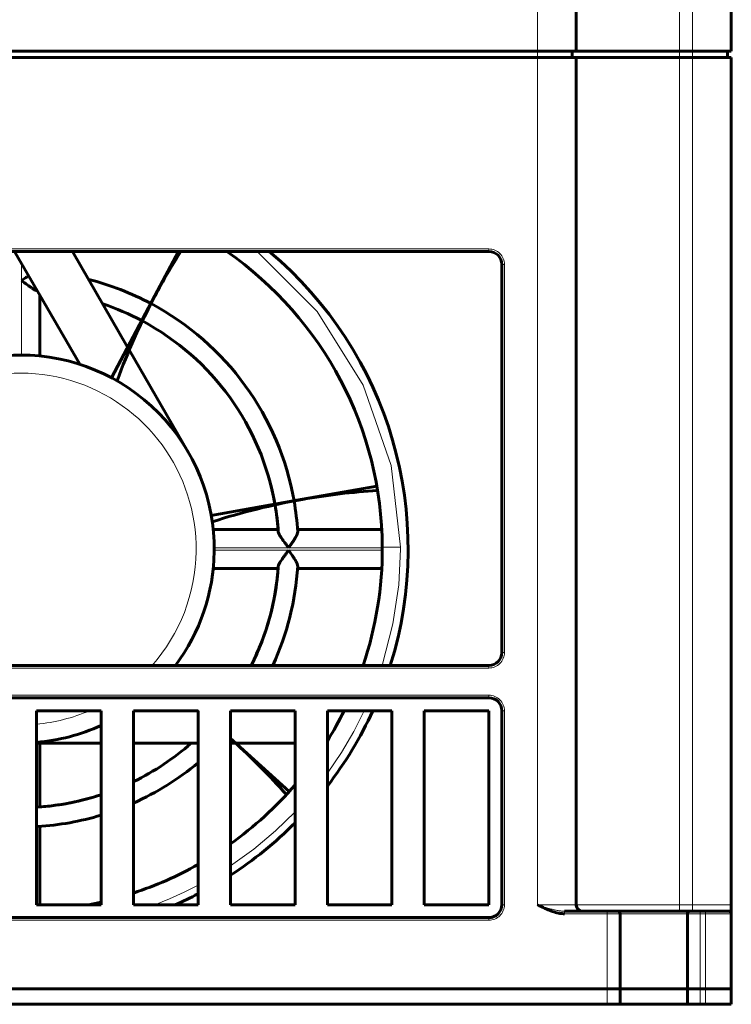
# Model space of a CAD drawing. Header units: millimetres. Extents: x 0 to 420, y 0 to 594.
# Tile 25 of 34: x 150 to 205, y 352 to 428. Entities that reach past the tile are written whole.
import ezdxf

# ---------------------------------------------------------------- set-up
doc = ezdxf.new("R2010")
doc.units = ezdxf.units.MM
doc.linetypes.add('K5LT_BASIC', pattern=[0])
doc.linetypes.add('K5LT_THIN', pattern=[0])
doc.layers.add('Системный слой', color=7, linetype='Continuous')

# ---------------------------------------------------------------- blocks, each defined once
blk = doc.blocks.new('U145')
at = {"layer": 'Системный слой', "color": 150, "linetype": 'K5LT_BASIC', "lineweight": 60, "true_color": 0x0080ff}
for start, end in [(333.25632, 355.69878), (295.94448, 311.40962), (274.30122, 288.20996)]:
    blk.add_arc((150.112, 386.961), 20, start, end, dxfattribs=at)
blk = doc.blocks.new('U146')
at = {"layer": 'Системный слой', "color": 150, "linetype": 'K5LT_BASIC', "lineweight": 60, "true_color": 0x0080ff}
for p, q in [((150.326, 407.626), (150.212, 407.71)), ((150.418, 407.558), (150.326, 407.626)), ((150.459, 407.528), (150.418, 407.558)), ((150.479, 407.513), (150.459, 407.528)), ((150.488, 407.506), (150.479, 407.513)), ((150.493, 407.503), (150.488, 407.506)), ((150.535, 407.471), (150.493, 407.503)), ((150.606, 407.419), (150.535, 407.471)), ((150.634, 407.398), (150.606, 407.419)), ((150.647, 407.389), (150.634, 407.398)), ((150.652, 407.385), (150.647, 407.389)), ((150.655, 407.383), (150.652, 407.385)), ((150.656, 407.382), (150.655, 407.383)), ((150.657, 407.381), (150.656, 407.382)), ((150.658, 407.38), (150.657, 407.381)), ((150.659, 407.38), (150.658, 407.38)), ((150.66, 407.379), (150.659, 407.38)), ((150.661, 407.379), (150.66, 407.379)), ((150.661, 407.378), (150.661, 407.379)), ((150.662, 407.378), (150.661, 407.378)), ((150.661, 407.378), (150.661, 407.378)), ((150.662, 407.377), (150.662, 407.378)), ((150.662, 407.378), (150.662, 407.378)), ((150.662, 407.378), (150.662, 407.378)), ((150.663, 407.377), (150.662, 407.377)), ((150.664, 407.376), (150.663, 407.377)), ((150.673, 407.369), (150.664, 407.376)), ((150.664, 407.376), (150.664, 407.376)), ((150.678, 407.366), (150.673, 407.369)), ((150.681, 407.364), (150.678, 407.366)), ((150.682, 407.363), (150.681, 407.364)), ((150.683, 407.362), (150.682, 407.363)), ((150.694, 407.354), (150.683, 407.362)), ((150.701, 407.349), (150.694, 407.354)), ((150.705, 407.346), (150.701, 407.349)), ((150.706, 407.345), (150.705, 407.346)), ((150.707, 407.344), (150.706, 407.345)), ((150.731, 407.327), (150.707, 407.344)), ((150.744, 407.318), (150.731, 407.327)), ((150.75, 407.313), (150.744, 407.318)), ((150.753, 407.311), (150.75, 407.313)), ((150.755, 407.31), (150.753, 407.311)), ((150.756, 407.31), (150.755, 407.31)), ((150.802, 407.276), (150.756, 407.31)), ((150.824, 407.26), (150.802, 407.276)), ((150.835, 407.253), (150.824, 407.26)), ((150.84, 407.249), (150.835, 407.253)), ((150.843, 407.247), (150.84, 407.249)), ((150.89, 407.214), (150.843, 407.247)), ((150.944, 407.176), (150.89, 407.214)), ((150.97, 407.158), (150.944, 407.176)), ((150.982, 407.15), (150.97, 407.158)), ((150.988, 407.146), (150.982, 407.15)), ((150.991, 407.144), (150.988, 407.146)), ((150.993, 407.143), (150.991, 407.144)), ((150.997, 407.14), (150.993, 407.143)), ((151, 407.138), (150.997, 407.14)), ((151.002, 407.136), (151, 407.138)), ((151.004, 407.135), (151.002, 407.136)), ((151.005, 407.134), (151.004, 407.135)), ((151.006, 407.134), (151.005, 407.134)), ((151.006, 407.133), (151.006, 407.134)), ((151.006, 407.134), (151.006, 407.134)), ((151.007, 407.133), (151.006, 407.133)), ((151.008, 407.132), (151.007, 407.133)), ((151.01, 407.131), (151.008, 407.132)), ((151.012, 407.13), (151.01, 407.131)), ((151.013, 407.129), (151.012, 407.13)), ((151.014, 407.129), (151.013, 407.129)), ((151.022, 407.123), (151.014, 407.129)), ((151.028, 407.119), (151.022, 407.123)), ((151.031, 407.117), (151.028, 407.119)), ((151.032, 407.116), (151.031, 407.117)), ((151.033, 407.116), (151.032, 407.116)), ((151.052, 407.104), (151.033, 407.116)), ((151.062, 407.097), (151.052, 407.104)), ((151.067, 407.094), (151.062, 407.097)), ((151.07, 407.092), (151.067, 407.094)), ((151.071, 407.091), (151.07, 407.092)), ((151.108, 407.068), (151.071, 407.091)), ((151.127, 407.056), (151.108, 407.068)), ((151.136, 407.051), (151.127, 407.056)), ((151.14, 407.048), (151.136, 407.051)), ((151.142, 407.047), (151.14, 407.048)), ((151.164, 407.034), (151.142, 407.047)), ((151.219, 407.003), (151.164, 407.034)), ((151.245, 406.989), (151.219, 407.003)), ((151.258, 406.982), (151.245, 406.989)), ((151.264, 406.979), (151.258, 406.982)), ((151.267, 406.978), (151.264, 406.979)), ((151.424, 406.919), (151.267, 406.978))]:
    blk.add_line(p, q, dxfattribs=at)
blk = doc.blocks.new('U147')
at = {"layer": 'Системный слой', "color": 150, "linetype": 'K5LT_BASIC', "lineweight": 60, "true_color": 0x0080ff}
for start, end in [(9.98777, 14.15841), (4.30122, 9.8305)]:
    blk.add_arc((150.112, 386.961), 20, start, end, dxfattribs=at)
blk = doc.blocks.new('U148')
at = {"layer": 'Системный слой', "color": 150, "linetype": 'K5LT_BASIC', "lineweight": 60, "true_color": 0x0080ff}
for p, q in [((151.394, 366.995), (151.362, 366.985)), ((151.424, 367.002), (151.394, 366.995)), ((151.452, 367.006), (151.424, 367.002))]:
    blk.add_line(p, q, dxfattribs=at)
blk = doc.blocks.new('U149')
at = {"layer": 'Системный слой', "color": 150, "linetype": 'K5LT_BASIC', "lineweight": 60, "true_color": 0x0080ff}
for start, end in [(333.25632, 356.15842), (295.94448, 311.40962), (273.84158, 288.20996)]:
    blk.add_arc((150.112, 386.961), 20, start, end, dxfattribs=at)
blk = doc.blocks.new('U153')
at = {"layer": 'Системный слой', "color": 150, "linetype": 'K5LT_BASIC', "lineweight": 60, "true_color": 0x0080ff}
for p, q in [((151.394, 365.506), (151.362, 365.512)), ((151.424, 365.502), (151.394, 365.506)), ((151.452, 365.502), (151.424, 365.502))]:
    blk.add_line(p, q, dxfattribs=at)
blk = doc.blocks.new('U158')
at = {"layer": 'Системный слой', "color": 150, "linetype": 'K5LT_BASIC', "lineweight": 60, "true_color": 0x0080ff}
for start, end in [(61.98521, 75.75928), (9.98521, 61.95209), (3.5732, 9.95209)]:
    blk.add_arc((150.112, 386.961), 21.5, start, end, dxfattribs=at)
blk = doc.blocks.new('U159')
at = {"layer": 'Системный слой', "color": 150, "linetype": 'K5LT_BASIC', "lineweight": 60, "true_color": 0x0080ff}
for p, q in [((150.663, 408.03), (150.662, 408.03)), ((150.664, 408.03), (150.663, 408.03)), ((150.665, 408.031), (150.664, 408.031)), ((150.664, 408.031), (150.664, 408.03)), ((150.666, 408.032), (150.665, 408.031)), ((150.668, 408.034), (150.666, 408.032)), ((150.671, 408.035), (150.668, 408.034)), ((150.672, 408.036), (150.671, 408.035)), ((150.673, 408.037), (150.672, 408.036)), ((150.683, 408.044), (150.673, 408.037)), ((150.69, 408.048), (150.683, 408.044)), ((150.694, 408.051), (150.69, 408.048)), ((150.696, 408.052), (150.694, 408.051)), ((150.697, 408.053), (150.696, 408.052)), ((150.72, 408.068), (150.697, 408.053)), ((150.732, 408.076), (150.72, 408.068)), ((150.738, 408.08), (150.732, 408.076)), ((150.741, 408.082), (150.738, 408.08)), ((150.742, 408.083), (150.741, 408.082)), ((150.743, 408.083), (150.742, 408.083)), ((150.744, 408.084), (150.743, 408.084)), ((150.743, 408.084), (150.743, 408.083)), ((150.745, 408.085), (150.744, 408.084)), ((150.746, 408.086), (150.745, 408.085)), ((150.75, 408.088), (150.746, 408.086)), ((150.215, 407.713), (150.212, 407.71)), ((150.424, 407.864), (150.215, 407.713)), ((150.546, 407.949), (150.424, 407.864)), ((150.6, 407.986), (150.546, 407.949)), ((150.625, 408.004), (150.6, 407.986)), ((150.637, 408.012), (150.625, 408.004)), ((150.643, 408.016), (150.637, 408.012)), ((150.646, 408.018), (150.643, 408.016)), ((150.648, 408.019), (150.646, 408.018)), ((150.653, 408.023), (150.648, 408.019)), ((150.657, 408.026), (150.653, 408.023)), ((150.659, 408.027), (150.657, 408.026)), ((150.661, 408.029), (150.659, 408.027)), ((150.662, 408.03), (150.661, 408.029))]:
    blk.add_line(p, q, dxfattribs=at)
blk = doc.blocks.new('U160')
at = {"layer": 'Системный слой', "color": 150, "linetype": 'K5LT_BASIC', "lineweight": 60, "true_color": 0x0080ff}
for start, end in [(61.98777, 71.40962), (9.98777, 61.8305), (3.84158, 9.8305)]:
    blk.add_arc((150.112, 386.961), 20, start, end, dxfattribs=at)
blk = doc.blocks.new('U161')
at = {"layer": 'Системный слой', "color": 150, "linetype": 'K5LT_BASIC', "lineweight": 60, "true_color": 0x0080ff}
for start, end in [(335.25348, 356.4268), (294.01506, 309.75715), (273.5732, 286.89973)]:
    blk.add_arc((150.112, 386.961), 21.5, start, end, dxfattribs=at)
blk = doc.blocks.new('U163')
at = {"layer": 'Системный слой', "color": 150, "linetype": 'K5LT_BASIC', "lineweight": 60, "true_color": 0x0080ff}
for p, q in [((156.362, 371.961), (151.362, 371.961)), ((163.862, 371.961), (158.862, 371.961)), ((166.754, 371.961), (166.362, 371.961)), ((171.362, 371.961), (166.762, 371.961))]:
    blk.add_line(p, q, dxfattribs=at)
blk = doc.blocks.new('U164')
at = {"layer": 'Системный слой', "color": 7, "linetype": 'K5LT_THIN', "lineweight": 18}
for p, q in [((131.799, 409.961), (127.272, 405.473)), ((173.072, 405.324), (168.424, 409.961)), ((127.272, 405.473), (123.917, 400.309)), ((176.641, 399.631), (173.072, 405.324)), ((123.917, 400.309), (121.775, 394.796)), ((178.791, 393.43), (176.641, 399.631)), ((121.775, 394.796), (120.8, 389.234)), ((179.511, 387.111), (178.791, 393.43)), ((120.8, 389.234), (120.712, 386.961))]:
    blk.add_line(p, q, dxfattribs=at)
blk = doc.blocks.new('U165')
at = {"layer": 'Системный слой', "color": 150, "linetype": 'K5LT_BASIC', "lineweight": 60, "true_color": 0x0080ff}
for start, end in [(51.87867, 51.9827), (48, 48.31892)]:
    blk.add_arc((131.481, 333.137), 52.452, start, end, dxfattribs=at)
blk = doc.blocks.new('U166')
at = {"layer": 'Системный слой', "color": 7, "linetype": 'K5LT_THIN', "lineweight": 18}
for p, q in [((120.712, 386.81), (120.854, 384.075)), ((179.38, 384.183), (179.512, 386.961)), ((120.854, 384.075), (121.298, 381.117)), ((178.937, 381.175), (179.38, 384.183)), ((121.298, 381.117), (122.123, 377.961)), ((178.1, 377.961), (178.937, 381.175)), ((123.501, 374.461), (124.319, 372.851)), ((175.905, 372.851), (176.722, 374.461)), ((124.319, 372.851), (125.27, 371.237)), ((174.953, 371.237), (175.905, 372.851)), ((125.27, 371.237), (126.362, 369.632)), ((173.862, 369.632), (174.953, 371.237)), ((128.862, 366.643), (130.379, 365.166)), ((169.844, 365.166), (171.362, 366.643)), ((130.379, 365.166), (132.047, 363.765)), ((168.176, 363.765), (169.844, 365.166)), ((132.047, 363.765), (133.862, 362.46)), ((166.362, 362.46), (168.176, 363.765)), ((136.362, 360.974), (137.448, 360.428)), ((162.776, 360.428), (163.862, 360.974)), ((137.448, 360.428), (138.566, 359.923)), ((161.657, 359.923), (162.776, 360.428)), ((138.566, 359.923), (139.714, 359.461)), ((160.509, 359.461), (161.657, 359.923))]:
    blk.add_line(p, q, dxfattribs=at)
blk = doc.blocks.new('U168')
at = {"layer": 'Системный слой', "color": 150, "linetype": 'K5LT_BASIC', "lineweight": 60, "true_color": 0x0080ff}
for start, end in [(180.29368, 198.74892), (341.25037, 0.29368), (206.51427, 211.98226), (328.01805, 333.48481), (220.62975, 234.52406), (305.47538, 319.36947), (240.5893, 251.79005), (288.21002, 299.41109), (257.10158, 259.15602), (280.84425, 282.89728)]:
    blk.add_arc((150.112, 386.961), 28, start, end, dxfattribs=at)
blk = doc.blocks.new('U169')
at = {"layer": 'Системный слой', "color": 150, "linetype": 'K5LT_BASIC', "lineweight": 60, "true_color": 0x0080ff}
for start, end in [(90, 216.8699), (323.1301, 359.22125), (245.37568, 265.21981), (274.78019, 294.62432)]:
    blk.add_arc((150.112, 386.961), 15, start, end, dxfattribs=at)
blk = doc.blocks.new('U170')
at = {"layer": 'Системный слой', "color": 7, "linetype": 'K5LT_THIN', "lineweight": 18}
for start, end in [(359.22125, 221.4346), (318.5654, 359.22125), (246.79743, 264.7264), (275.2736, 293.20257)]:
    blk.add_arc((150.112, 386.961), 13.6, start, end, dxfattribs=at)
blk = doc.blocks.new('U174')
at = {"layer": 'Системный слой', "color": 150, "linetype": 'K5LT_BASIC', "lineweight": 60, "true_color": 0x0080ff}
for p, q in [((202.712, 358.961), (202.112, 358.961)), ((204.912, 358.961), (203.111, 358.961)), ((204.912, 358.961), (204.912, 358.961))]:
    blk.add_line(p, q, dxfattribs=at)
blk = doc.blocks.new('U175')
at = {"layer": 'Системный слой', "color": 150, "linetype": 'K5LT_BASIC', "lineweight": 60, "true_color": 0x0080ff}
for start, end in [(0, 90), (90, 90.00926)]:
    blk.add_arc((204.912, 358.761), 0.2, start, end, dxfattribs=at)
blk = doc.blocks.new('U176')
at = {"layer": 'Системный слой', "color": 150, "linetype": 'K5LT_BASIC', "lineweight": 60, "true_color": 0x0080ff}
for p, q in [((205.112, 359.461), (205.112, 359.091)), ((205.112, 358.761), (205.112, 358.761))]:
    blk.add_line(p, q, dxfattribs=at)
blk = doc.blocks.new('U178')
at = {"layer": 'Системный слой', "color": 150, "linetype": 'K5LT_BASIC', "lineweight": 60, "true_color": 0x0080ff}
for start, end in [(179.9999, 270), (270, 270.01275)]:
    blk.add_arc((193.612, 359.461), 0.5, start, end, dxfattribs=at)
blk = doc.blocks.new('U179')
at = {"layer": 'Системный слой', "color": 150, "linetype": 'K5LT_BASIC', "lineweight": 60, "true_color": 0x0080ff}
for start, end in [(129.94451, 197.4576), (342.5424, 50.05549), (204.62432, 217.65846), (322.34154, 335.37568), (224.90053, 237.20283), (302.79717, 315.09947), (242.72039, 246.44354), (293.55646, 297.27961)]:
    blk.add_arc((150.112, 386.961), 30, start, end, dxfattribs=at)
blk = doc.blocks.new('U180')
at = {"layer": 'Системный слой', "color": 150, "linetype": 'K5LT_BASIC', "lineweight": 60, "true_color": 0x0080ff}
for q in [(195.512, 358.961), (196.312, 358.961)]:
    blk.add_line((196.312, 358.961), q, dxfattribs=at)
blk = doc.blocks.new('U181')
at = {"layer": 'Системный слой', "color": 150, "linetype": 'K5LT_BASIC', "lineweight": 60, "true_color": 0x0080ff}
for q in [(205.112, 359.461), (205.112, 358.761)]:
    blk.add_line((205.112, 359.461), q, dxfattribs=at)
blk = doc.blocks.new('U182')
at = {"layer": 'Системный слой', "color": 150, "linetype": 'K5LT_BASIC', "lineweight": 60, "true_color": 0x0080ff}
for p in [(202.712, 358.961), (201.912, 358.961)]:
    blk.add_line(p, (201.912, 358.961), dxfattribs=at)

msp = doc.modelspace()

# ---------------------------------------------------------------- linework, layer by layer
at = {"layer": 'Системный слой', "color": 7, "linetype": 'K5LT_THIN', "lineweight": 18}
for p, q in [((190.112, 425.461), (190.112, 493.961)), ((201.112, 432.961), (201.112, 425.461)), ((202.112, 432.961), (202.112, 425.461)), ((190.112, 425.461), (190.112, 424.961)), ((190.112, 424.961), (190.112, 359.461)), ((201.112, 425.461), (201.112, 424.961)), ((201.112, 424.961), (201.112, 359.461)), ((202.112, 425.461), (202.112, 424.961)), ((202.112, 424.961), (202.112, 359.461)), ((113.862, 410.161), (186.361, 410.161)), ((186.361, 410.161), (186.362, 409.961)), ((150.212, 409.02), (150.212, 407.71)), ((187.562, 408.961), (187.362, 408.961)), ((187.562, 408.961), (187.562, 378.961)), ((150.212, 407.71), (150.212, 401.96)), ((165.111, 387.061), (170.861, 387.061)), ((170.861, 386.861), (165.111, 386.861)), ((170.861, 387.061), (178.111, 387.061)), ((178.111, 386.861), (170.861, 386.861)), ((179.511, 387.111), (178.111, 387.104)), ((179.512, 386.961), (179.511, 387.111)), ((187.562, 378.961), (187.362, 378.961)), ((186.362, 377.761), (113.862, 377.761)), ((186.362, 377.761), (186.362, 377.961)), ((113.862, 375.661), (186.361, 375.661)), ((186.361, 375.661), (186.362, 375.461)), ((187.562, 374.461), (187.362, 374.461)), ((187.562, 374.461), (187.562, 359.461)), ((187.362, 359.461), (187.562, 359.461)), ((190.112, 359.461), (193.112, 359.461)), ((201.112, 359.461), (193.112, 359.461)), ((201.112, 359.461), (201.112, 358.961)), ((201.112, 359.461), (202.112, 359.461)), ((202.112, 359.461), (205.112, 359.461)), ((202.112, 359.461), (202.112, 358.961)), ((192.212, 358.761), (192.212, 358.961)), ((195.512, 358.761), (192.212, 358.761)), ((195.512, 358.961), (195.512, 358.761)), ((196.512, 358.761), (195.512, 358.761)), ((195.512, 352.961), (195.512, 358.761)), ((196.512, 358.761), (201.712, 358.761)), ((202.712, 358.761), (201.712, 358.761)), ((202.712, 358.961), (202.712, 358.761)), ((202.712, 358.761), (202.712, 352.961)), ((203.112, 358.761), (202.712, 358.761)), ((205.112, 358.761), (203.112, 358.761)), ((203.112, 358.761), (203.112, 352.961)), ((186.362, 358.261), (113.862, 358.261)), ((186.362, 358.261), (186.362, 358.461)), ((195.512, 352.961), (195.512, 351.761)), ((202.712, 352.961), (202.712, 351.761)), ((203.112, 352.961), (203.112, 351.761))]:
    msp.add_line(p, q, dxfattribs=at)
at = {"layer": 'Системный слой', "color": 150, "linetype": 'K5LT_BASIC', "lineweight": 60, "true_color": 0x0080ff}
for p, q in [((193.112, 425.461), (193.112, 493.961)), ((205.112, 478.227), (205.112, 425.461)), ((190.112, 425.461), (110.112, 425.461)), ((110.112, 424.961), (190.112, 424.961)), ((193.112, 425.461), (190.112, 425.461)), ((190.112, 424.961), (193.112, 424.961)), ((192.812, 424.961), (192.812, 425.461)), ((201.112, 425.461), (193.112, 425.461)), ((193.112, 359.461), (193.112, 424.961)), ((193.112, 424.961), (201.112, 424.961)), ((202.112, 425.461), (201.112, 425.461)), ((202.112, 424.961), (201.112, 424.961)), ((205.112, 425.461), (202.112, 425.461)), ((202.112, 424.961), (205.112, 424.961)), ((204.812, 424.961), (204.812, 425.461)), ((205.112, 424.961), (205.112, 359.461)), ((113.862, 409.961), (186.362, 409.961)), ((154.703, 401.241), (149.668, 409.961)), ((154.153, 409.961), (158.415, 402.578)), ((160.525, 406.532), (162.343, 409.961)), ((187.362, 408.961), (187.362, 378.961)), ((151.612, 406.595), (151.612, 401.885)), ((157.154, 400.205), (160.525, 406.532)), ((158.543, 402.358), (163.102, 394.461)), ((171.946, 390.804), (177.686, 391.823)), ((164.884, 389.565), (171.946, 390.804)), ((165.036, 388.461), (170.055, 388.461)), ((171.559, 388.461), (178.071, 388.461)), ((170.055, 385.461), (165.036, 385.461)), ((178.071, 385.461), (171.559, 385.461)), ((178.071, 385.461), (171.559, 385.461)), ((186.362, 377.961), (113.862, 377.961)), ((113.862, 375.461), (186.362, 375.461)), ((151.362, 374.461), (156.362, 374.461)), ((151.362, 359.461), (151.362, 374.461)), ((156.362, 374.461), (156.362, 359.461)), ((158.862, 374.461), (163.862, 374.461)), ((158.862, 359.461), (158.862, 374.461)), ((163.862, 374.461), (163.862, 359.461)), ((166.362, 374.461), (171.362, 374.461)), ((166.362, 359.461), (166.362, 374.461)), ((171.362, 374.461), (171.362, 359.461)), ((173.862, 359.461), (173.862, 374.461)), ((173.862, 374.461), (178.862, 374.461)), ((178.862, 374.461), (178.862, 359.461)), ((181.362, 374.461), (186.362, 374.461)), ((181.362, 359.461), (181.362, 374.461)), ((186.362, 374.461), (186.362, 359.461)), ((187.362, 374.461), (187.362, 359.461)), ((166.362, 372.321), (166.583, 372.122)), ((151.612, 371.961), (151.612, 367.017)), ((166.583, 372.122), (170.92, 368.225)), ((151.612, 365.513), (151.612, 359.461)), ((156.362, 359.461), (151.362, 359.461)), ((163.862, 359.461), (158.862, 359.461)), ((171.362, 359.461), (166.362, 359.461)), ((178.862, 359.461), (173.862, 359.461)), ((186.362, 359.461), (181.362, 359.461)), ((205.112, 359.091), (205.112, 359.46)), ((192.212, 358.961), (195.512, 358.961)), ((195.512, 358.961), (192.212, 358.961)), ((193.612, 358.961), (193.612, 358.961)), ((195.512, 358.961), (196.312, 358.961)), ((201.912, 358.961), (196.312, 358.961)), ((196.512, 352.961), (196.512, 358.761)), ((201.112, 358.961), (201.096, 358.961)), ((201.712, 358.761), (201.712, 352.961)), ((202.712, 358.961), (201.912, 358.961)), ((203.111, 358.961), (202.712, 358.961)), ((202.712, 358.961), (203.111, 358.961)), ((204.912, 358.961), (203.111, 358.961)), ((204.912, 358.961), (203.111, 358.961)), ((205.112, 358.761), (205.112, 352.961)), ((186.362, 358.461), (113.862, 358.461)), ((195.512, 352.961), (104.712, 352.961)), ((104.712, 352.961), (195.512, 352.961)), ((196.512, 352.961), (195.512, 352.961)), ((195.512, 352.961), (196.512, 352.961)), ((196.512, 352.961), (201.712, 352.961)), ((196.512, 351.761), (196.512, 352.961)), ((196.512, 352.961), (201.712, 352.961)), ((201.712, 352.961), (201.712, 351.761)), ((202.712, 352.961), (201.712, 352.961)), ((201.712, 352.961), (202.712, 352.961)), ((203.112, 352.961), (202.712, 352.961)), ((202.712, 352.961), (203.112, 352.961)), ((205.112, 352.961), (203.112, 352.961)), ((203.112, 352.961), (205.112, 352.961)), ((205.112, 352.961), (205.112, 351.761)), ((104.712, 351.761), (195.512, 351.761)), ((195.512, 351.761), (196.512, 351.761)), ((196.512, 351.761), (201.712, 351.761)), ((201.712, 351.761), (202.712, 351.761)), ((202.712, 351.761), (203.112, 351.761)), ((203.112, 351.761), (205.112, 351.761))]:
    msp.add_line(p, q, dxfattribs=at)
for centre, radius, start, end in [((206.843, 381.905), 52.452, 147.66239, 152), ((150.112, 386.961), 28, 0.29368, 55.22806), ((186.362, 408.961), 1, 0, 90), ((206.843, 381.905), 52.452, 152, 159.86579), ((150.112, 386.961), 15, 359.22125, 90), ((181.055, 339.143), 52.452, 93.6204, 100), ((181.055, 339.143), 52.452, 100, 107.86579), ((186.362, 378.961), 1, 270, 0), ((186.362, 374.461), 1, 0, 90), ((131.481, 333.137), 52.452, 41.6204, 48), ((186.362, 359.461), 1, 270, 0), ((193.612, 359.461), 0.5, 180, 269.9976), ((193.612, 359.461), 0.5, 180, 269.99702), ((196.312, 358.761), 0.2, 0, 90.00928), ((196.312, 358.761), 0.2, 0, 90.00943), ((201.912, 358.761), 0.2, 90.00135, 180), ((204.912, 358.761), 0.2, 0, 90.00842), ((204.912, 358.761), 0.2, 0, 90.00249)]:
    msp.add_arc(centre, radius, start, end, dxfattribs=at)
at = {"layer": 'Системный слой', "color": 7, "linetype": 'K5LT_THIN', "lineweight": 18}
for points, knots in [([(186.361, 410.161), (186.52, 410.161), (186.674, 410.13), (186.967, 410.009), (187.098, 409.921), (187.322, 409.697), (187.409, 409.567), (187.531, 409.273), (187.562, 409.12), (187.562, 408.961)], [0, 0, 0, 0, 0.25, 0.25, 0.5, 0.5, 0.75, 0.75, 1, 1, 1, 1]), ([(187.562, 378.961), (187.562, 378.802), (187.531, 378.648), (187.41, 378.355), (187.322, 378.225), (187.098, 378), (186.968, 377.913), (186.674, 377.791), (186.521, 377.761), (186.362, 377.761)], [0, 0, 0, 0, 0.25, 0.25, 0.5, 0.5, 0.75, 0.75, 1, 1, 1, 1]), ([(186.361, 375.661), (186.52, 375.661), (186.674, 375.63), (186.967, 375.509), (187.098, 375.421), (187.322, 375.197), (187.409, 375.067), (187.531, 374.773), (187.562, 374.62), (187.562, 374.461)], [0, 0, 0, 0, 0.25, 0.25, 0.5, 0.5, 0.75, 0.75, 1, 1, 1, 1]), ([(187.562, 359.461), (187.562, 359.302), (187.531, 359.148), (187.41, 358.855), (187.322, 358.724), (187.098, 358.5), (186.968, 358.413), (186.674, 358.291), (186.521, 358.261), (186.362, 358.261)], [0, 0, 0, 0, 0.25, 0.25, 0.5, 0.5, 0.75, 0.75, 1, 1, 1, 1]), ([(192.212, 358.961), (192.21, 358.961), (192.132, 358.961), (191.968, 358.969), (191.709, 359.005), (191.417, 359.064), (191.095, 359.148), (190.756, 359.249), (190.426, 359.356), (190.212, 359.427), (190.112, 359.461)], [0, 0, 0, 0, 0.002802, 0.113846, 0.23733, 0.375054, 0.531651, 0.697479, 0.857332, 1, 1, 1, 1]), ([(205.112, 359.461), (205.112, 359.343), (205.09, 359.225), (205.034, 359.082), (205.012, 359.041), (204.964, 358.98), (204.938, 358.961), (204.912, 358.961)], [0, 0, 0, 0, 0.5, 0.5, 0.75, 0.75, 1, 1, 1, 1]), ([(203.111, 358.961), (203.111, 358.961), (203.111, 358.939), (203.112, 358.865), (203.112, 358.813), (203.112, 358.761)], [0.0000012, 0.0000012, 0.0000012, 0.0000012, 0.5000006, 0.5000006, 1, 1, 1, 1])]:
    msp.add_open_spline(points, degree=3, knots=knots, dxfattribs=at)
at = {"layer": 'Системный слой', "color": 150, "linetype": 'K5LT_BASIC', "lineweight": 60, "true_color": 0x0080ff}
for points, knots in [([(170.067, 388.301), (170.07, 388.254), (170.09, 388.193), (170.147, 388.079), (170.17, 388.037), (170.212, 387.969), (170.227, 387.945), (170.251, 387.908), (170.263, 387.889), (170.276, 387.869), (170.285, 387.856), (170.29, 387.848), (170.323, 387.798), (170.358, 387.748), (170.417, 387.664), (170.439, 387.635), (170.472, 387.588), (170.489, 387.564), (170.512, 387.533), (170.523, 387.519), (170.529, 387.51), (170.531, 387.507), (170.55, 387.482), (170.585, 387.434), (170.694, 387.286), (170.768, 387.187), (170.861, 387.061)], [0, 0, 0, 0, 0.25, 0.25, 0.375, 0.375, 0.4375, 0.4375, 0.46875, 0.484375, 0.484375, 0.5, 0.5, 0.625, 0.625, 0.6875, 0.6875, 0.71875, 0.734375, 0.746094, 0.746094, 0.75, 0.75, 0.875, 0.875, 1, 1, 1, 1]), ([(170.861, 387.061), (170.927, 387.152), (170.987, 387.234), (171.065, 387.344), (171.089, 387.379), (171.123, 387.427), (171.139, 387.451), (171.154, 387.473), (171.164, 387.487), (171.168, 387.493), (171.218, 387.566), (171.258, 387.627), (171.312, 387.712), (171.329, 387.739), (171.354, 387.778), (171.361, 387.791), (171.376, 387.816), (171.383, 387.828), (171.512, 388.047), (171.576, 388.203), (171.57, 388.301)], [0, 0, 0, 0, 0.125, 0.125, 0.1875, 0.1875, 0.21875, 0.234375, 0.234375, 0.25, 0.25, 0.375, 0.375, 0.4375, 0.4375, 0.46875, 0.46875, 0.5, 0.5, 1, 1, 1, 1]), ([(170.861, 386.861), (170.768, 386.734), (170.694, 386.635), (170.612, 386.524), (170.589, 386.494), (170.563, 386.457), (170.555, 386.446), (170.545, 386.433), (170.54, 386.426), (170.536, 386.42), (170.534, 386.418), (170.533, 386.416), (170.533, 386.417), (170.482, 386.347), (170.437, 386.285), (170.378, 386.201), (170.359, 386.174), (170.333, 386.136), (170.321, 386.118), (170.309, 386.101), (170.301, 386.089), (170.298, 386.085), (170.15, 385.865), (170.073, 385.714), (170.067, 385.621)], [0, 0, 0, 0, 0.125, 0.125, 0.1875, 0.1875, 0.21875, 0.21875, 0.234375, 0.242188, 0.246094, 0.246094, 0.25, 0.25, 0.375, 0.375, 0.4375, 0.4375, 0.46875, 0.484375, 0.484375, 0.5, 0.5, 1, 1, 1, 1]), ([(171.57, 385.621), (171.573, 385.67), (171.559, 385.734), (171.513, 385.85), (171.493, 385.892), (171.458, 385.96), (171.439, 385.996), (171.418, 386.033), (171.404, 386.058), (171.396, 386.072), (171.36, 386.132), (171.328, 386.184), (171.274, 386.269), (171.255, 386.299), (171.225, 386.344), (171.209, 386.367), (171.193, 386.391), (171.182, 386.407), (171.176, 386.416), (171.096, 386.533), (170.992, 386.68), (170.861, 386.861)], [0, 0, 0, 0, 0.25, 0.25, 0.375, 0.375, 0.4375, 0.46875, 0.46875, 0.5, 0.5, 0.625, 0.625, 0.6875, 0.6875, 0.71875, 0.734375, 0.734375, 0.75, 0.75, 1, 1, 1, 1]), ([(192.212, 358.761), (192.094, 358.763), (191.975, 358.773), (191.816, 358.798), (191.774, 358.805), (191.589, 358.842), (191.432, 358.886), (191.252, 358.948), (191.239, 358.953), (191.11, 359), (190.978, 359.052), (190.788, 359.133), (190.738, 359.156), (190.496, 359.265), (190.303, 359.359), (190.112, 359.461)], [0, 0, 0, 0, 0.1875, 0.1875, 0.25, 0.25, 0.484375, 0.484375, 0.5, 0.5, 0.6875, 0.6875, 0.75, 0.75, 1, 1, 1, 1]), ([(205.112, 358.761), (205.112, 358.761), (205.112, 358.761), (205.112, 358.761), (205.112, 358.761), (205.112, 358.761), (205.112, 358.761), (205.112, 358.761), (205.112, 358.761), (205.112, 358.761), (205.112, 358.761), (205.112, 358.761), (205.112, 358.761), (205.112, 358.761), (205.112, 358.761), (205.112, 358.761), (205.112, 358.761), (205.112, 358.761), (205.112, 358.761), (205.112, 358.762), (205.112, 358.762), (205.112, 358.762), (205.112, 358.762), (205.112, 358.762), (205.112, 358.762), (205.112, 358.762), (205.112, 358.762), (205.112, 358.762), (205.112, 358.762), (205.112, 358.762), (205.112, 358.763), (205.112, 358.763), (205.112, 358.763), (205.112, 358.763), (205.112, 358.763), (205.112, 358.764), (205.112, 358.764), (205.112, 358.765), (205.112, 358.766), (205.111, 358.768), (205.111, 358.769), (205.111, 358.773), (205.111, 358.776), (205.11, 358.783), (205.11, 358.788), (205.107, 358.803), (205.105, 358.813), (205.099, 358.832), (205.095, 358.842), (205.085, 358.861), (205.079, 358.87), (205.067, 358.887), (205.06, 358.895), (205.051, 358.904), (205.05, 358.905), (205.042, 358.912), (205.035, 358.918), (205.024, 358.926), (205.02, 358.929), (205.011, 358.934), (205.005, 358.937), (204.99, 358.945), (204.98, 358.949), (204.96, 358.955), (204.95, 358.957), (204.93, 358.96), (204.921, 358.961), (204.912, 358.961)], [0, 0, 0, 0, 0.204164, 0.204164, 0.408328, 0.408328, 0.469767, 0.469767, 0.531207, 0.531207, 0.554919, 0.554919, 0.578631, 0.578631, 0.595019, 0.595019, 0.611406, 0.611406, 0.627794, 0.627794, 0.645692, 0.645692, 0.663589, 0.663589, 0.681486, 0.681486, 0.727047, 0.727047, 0.772609, 0.772609, 0.81817, 0.81817, 0.835893, 0.835893, 0.871338, 0.871338, 0.942229, 0.942229, 1.084011, 1.084011, 1.367576, 1.367576, 1.879871, 1.879871, 2.904462, 2.904462, 4.953645, 4.953645, 7.080484, 7.080484, 9.248374, 9.248374, 11.44112, 11.44112, 11.726421, 11.726421, 13.641734, 13.641734, 14.516539, 14.516539, 15.83268, 15.83268, 17.996664, 17.996664, 20.117399, 20.117399, 22, 22, 22, 22]), ([(205.112, 358.761), (205.112, 358.761), (205.112, 358.761), (205.112, 358.761), (205.112, 358.762), (205.112, 358.762), (205.112, 358.762), (205.112, 358.762), (205.112, 358.762), (205.112, 358.762), (205.112, 358.762), (205.112, 358.762), (205.112, 358.762), (205.112, 358.762), (205.112, 358.762), (205.112, 358.762), (205.112, 358.762), (205.112, 358.762), (205.112, 358.762), (205.112, 358.762), (205.112, 358.762), (205.112, 358.762), (205.112, 358.762), (205.112, 358.763), (205.112, 358.763), (205.112, 358.763), (205.112, 358.763), (205.112, 358.763), (205.112, 358.763), (205.112, 358.763), (205.112, 358.763), (205.112, 358.763), (205.112, 358.763), (205.112, 358.763), (205.112, 358.763), (205.112, 358.763), (205.112, 358.764), (205.112, 358.764), (205.112, 358.764), (205.112, 358.765), (205.112, 358.765), (205.112, 358.765), (205.112, 358.766), (205.112, 358.767), (205.112, 358.767), (205.111, 358.768), (205.111, 358.768), (205.111, 358.769), (205.111, 358.769), (205.111, 358.77), (205.111, 358.77), (205.111, 358.77), (205.111, 358.77), (205.111, 358.771), (205.111, 358.771), (205.111, 358.771), (205.111, 358.771), (205.111, 358.772), (205.111, 358.772), (205.111, 358.773), (205.111, 358.775), (205.111, 358.779), (205.11, 358.783), (205.109, 358.793), (205.108, 358.8), (205.104, 358.817), (205.101, 358.827), (205.093, 358.846), (205.088, 358.856), (205.08, 358.868), (205.078, 358.872), (205.072, 358.881), (205.068, 358.886), (205.059, 358.896), (205.054, 358.901), (205.046, 358.909), (205.043, 358.911), (205.035, 358.919), (205.029, 358.923), (205.022, 358.927)], [0, 0, 0, 0, 0.355243, 0.355243, 0.710485, 0.710485, 1.065728, 1.065728, 1.067205, 1.067205, 1.265456, 1.265456, 1.315019, 1.315019, 1.364581, 1.364581, 1.414144, 1.414144, 1.463707, 1.463707, 1.500588, 1.500588, 1.537469, 1.537469, 1.541845, 1.541845, 1.574351, 1.574351, 1.611654, 1.611654, 1.648958, 1.648958, 1.686261, 1.686261, 1.770254, 1.770254, 1.854247, 1.854247, 1.93824, 1.93824, 2.022233, 2.022233, 2.10572, 2.10572, 2.272694, 2.272694, 2.324392, 2.324392, 2.422772, 2.422772, 2.425809, 2.425809, 2.479347, 2.479347, 2.49339, 2.49339, 2.55144, 2.55144, 2.621975, 2.621975, 2.892653, 2.892653, 3.719266, 3.719266, 5.37249, 5.37249, 7.778427, 7.778427, 10.237944, 10.237944, 11.213375, 11.213375, 12.734693, 12.734693, 14.34946, 14.34946, 15.249762, 15.249762, 17, 17, 17, 17])]:
    msp.add_open_spline(points, degree=3, knots=knots, dxfattribs=at)

# ---------------------------------------------------------------- block references
at = {"layer": 'Системный слой'}
for name in ['U179', 'U164', 'U159', 'U146', 'U158', 'U160', 'U169', 'U170', 'U147', 'U166', 'U168', 'U149', 'U161', 'U145', 'U165', 'U163', 'U148', 'U153', 'U178', 'U176', 'U181', 'U180', 'U182', 'U174', 'U175']:
    msp.add_blockref(name, (0, 0), dxfattribs=at)

doc.saveas('drawing.dxf')
